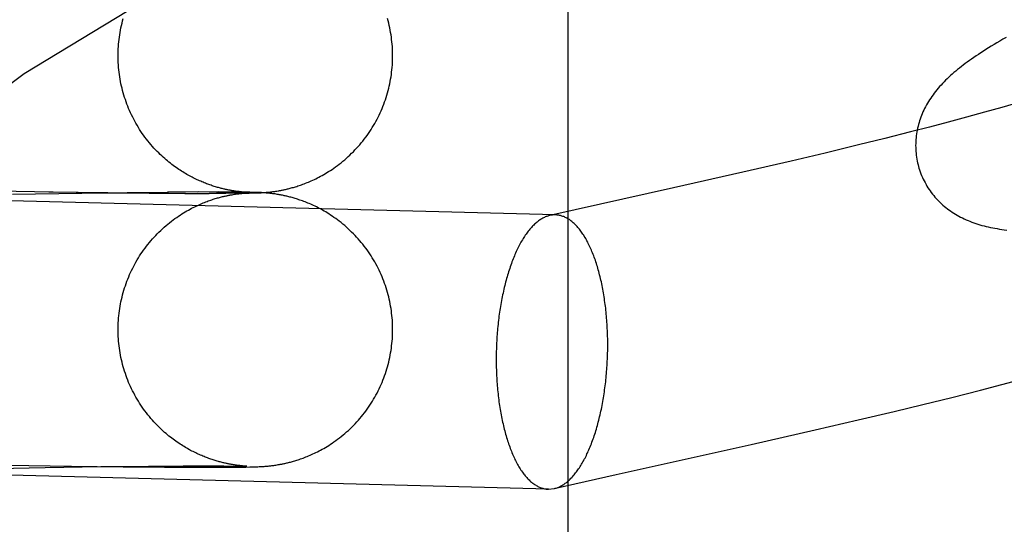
# Model space of a CAD drawing. Header units: inches. Extents: x 0 to 268, y 0 to 174.
# Tile 24 of 85: x 84.0916 to 84.2314, y 89.6219 to 89.6936. Entities that reach past the tile are written whole.
import ezdxf

# ---------------------------------------------------------------- set-up
doc = ezdxf.new("R2010")
doc.units = ezdxf.units.IN
doc.header["$LTSCALE"] = 14.749625
doc.header["$MEASUREMENT"] = 0
doc.linetypes.add('HIDDEN', pattern=[0.2, 0.1, -0.1])
doc.layers.add('DEFAULT_2', color=8, linetype='HIDDEN')

msp = doc.modelspace()

# ---------------------------------------------------------------- linework, layer by layer
at = {"layer": 'DEFAULT_2', "color": 8, "linetype": 'HIDDEN'}
for p, q in [((84.16949, 89.02132), (84.16949, 89.76437)), ((84.2286, 89.68048), (84.22607, 89.67978)), ((84.23108, 89.68117), (84.2286, 89.68048)), ((84.22347, 89.67908), (84.22082, 89.67838)), ((84.22607, 89.67978), (84.22347, 89.67908)), ((84.21812, 89.67768), (84.21446, 89.67676)), ((84.22082, 89.67838), (84.21812, 89.67768)), ((84.21072, 89.67583), (84.20597, 89.67468)), ((84.21446, 89.67676), (84.21072, 89.67583)), ((84.20597, 89.67468), (84.20114, 89.67354)), ((84.20114, 89.67354), (84.19429, 89.67195)), ((84.19429, 89.67195), (84.18443, 89.66972)), ((84.16768, 89.66588), (83.96026, 89.67125)), ((84.08663, 89.66933), (84.09631, 89.66916)), ((84.09053, 89.66884), (84.10037, 89.66899)), ((84.09568, 89.66916), (84.1041, 89.66905)), ((84.0996, 89.66899), (84.10762, 89.66908)), ((84.10352, 89.66904), (84.1102, 89.66899)), ((84.10684, 89.66909), (84.11271, 89.66912)), ((84.10996, 89.66898), (84.11511, 89.66896)), ((84.11691, 89.66915), (84.11257, 89.66913)), ((84.11503, 89.66895), (84.11848, 89.66894)), ((84.11975, 89.66915), (84.11683, 89.66914)), ((84.12085, 89.66895), (84.11847, 89.66895)), ((84.12159, 89.66914), (84.11954, 89.66914)), ((84.12236, 89.66896), (84.12066, 89.66896)), ((84.12287, 89.66912), (84.12136, 89.66913)), ((84.12175, 89.66876), (84.12191, 89.66879)), ((84.12191, 89.66879), (84.12206, 89.66882)), ((84.1221, 89.66927), (84.12196, 89.66929)), ((84.12357, 89.66898), (84.12202, 89.66897)), ((84.12206, 89.66882), (84.1222, 89.66884)), ((84.12224, 89.66925), (84.1221, 89.66927)), ((84.1222, 89.66884), (84.12233, 89.66886)), ((84.12237, 89.66923), (84.12224, 89.66925)), ((84.12233, 89.66886), (84.12246, 89.66887)), ((84.12371, 89.66911), (84.12236, 89.66912)), ((84.1225, 89.66921), (84.12237, 89.66923)), ((84.12246, 89.66887), (84.12258, 89.66889)), ((84.12262, 89.6692), (84.1225, 89.66921)), ((84.12258, 89.66889), (84.1227, 89.6689)), ((84.12274, 89.66919), (84.12262, 89.6692)), ((84.1227, 89.6689), (84.12282, 89.66892)), ((84.12285, 89.66917), (84.12274, 89.66919)), ((84.12328, 89.66899), (84.12281, 89.66898)), ((84.12282, 89.66892), (84.12293, 89.66893)), ((84.12295, 89.66916), (84.12285, 89.66917)), ((84.12293, 89.66893), (84.12303, 89.66894)), ((84.12305, 89.66915), (84.12295, 89.66916)), ((84.12303, 89.66894), (84.12313, 89.66895)), ((84.12315, 89.66914), (84.12305, 89.66915)), ((84.12305, 89.66911), (84.12343, 89.6691)), ((84.12313, 89.66895), (84.12322, 89.66896)), ((84.12324, 89.66913), (84.12315, 89.66914)), ((84.12322, 89.66896), (84.12331, 89.66896)), ((84.12332, 89.66913), (84.12324, 89.66913)), ((84.12357, 89.66899), (84.12328, 89.66899)), ((84.12331, 89.66896), (84.12339, 89.66897)), ((84.1234, 89.66912), (84.12332, 89.66913)), ((84.12339, 89.66897), (84.12346, 89.66898)), ((84.12347, 89.66912), (84.1234, 89.66912)), ((84.12343, 89.6691), (84.12364, 89.6691)), ((84.12346, 89.66898), (84.12356, 89.66898)), ((84.12356, 89.66911), (84.12347, 89.66912)), ((84.12364, 89.6691), (84.12356, 89.66911)), ((84.12356, 89.66898), (84.12362, 89.66899)), ((84.12373, 89.669), (84.12357, 89.66899)), ((84.12357, 89.66898), (84.12418, 89.66899)), ((84.12364, 89.6691), (84.12377, 89.6691)), ((84.12371, 89.6691), (84.12364, 89.6691)), ((84.12364, 89.66899), (84.12371, 89.66899)), ((84.12426, 89.6691), (84.12371, 89.66911)), ((84.12376, 89.6691), (84.12371, 89.6691)), ((84.12371, 89.66899), (84.12376, 89.669)), ((84.12381, 89.669), (84.12373, 89.669)), ((84.12381, 89.66909), (84.12376, 89.6691)), ((84.12377, 89.6691), (84.12381, 89.66909)), ((84.12384, 89.669), (84.12381, 89.669)), ((84.12383, 89.66909), (84.12383, 89.66909)), ((84.12384, 89.66909), (84.12383, 89.66909)), ((84.12418, 89.66899), (84.1246, 89.669)), ((84.12466, 89.66909), (84.12426, 89.6691)), ((84.1246, 89.669), (84.12493, 89.66901)), ((84.12497, 89.66908), (84.12466, 89.66909)), ((84.12493, 89.66901), (84.12516, 89.66901)), ((84.12522, 89.66908), (84.12497, 89.66908)), ((84.12516, 89.66901), (84.12536, 89.66902)), ((84.12543, 89.66907), (84.12522, 89.66908)), ((84.12536, 89.66902), (84.12555, 89.66903)), ((84.12559, 89.66906), (84.12543, 89.66907)), ((84.12555, 89.66903), (84.1257, 89.66904)), ((84.12574, 89.66905), (84.12559, 89.66906)), ((84.1257, 89.66904), (84.12587, 89.66904)), ((84.12591, 89.66905), (84.12574, 89.66905)), ((84.12587, 89.66904), (84.12599, 89.66905)), ((84.12603, 89.66904), (84.12591, 89.66905)), ((84.12599, 89.66905), (84.12612, 89.66906)), ((84.12617, 89.66903), (84.12603, 89.66904)), ((84.12612, 89.66906), (84.12626, 89.66907)), ((84.12631, 89.66902), (84.12617, 89.66903)), ((84.12626, 89.66907), (84.12641, 89.66908)), ((84.12642, 89.66901), (84.12631, 89.66902)), ((84.12641, 89.66908), (84.12651, 89.66909)), ((84.12652, 89.669), (84.12642, 89.66901)), ((84.12651, 89.66909), (84.12662, 89.6691)), ((84.12664, 89.66899), (84.12652, 89.669)), ((84.12662, 89.6691), (84.12673, 89.66911)), ((84.12676, 89.66898), (84.12664, 89.66899)), ((84.12673, 89.66911), (84.12685, 89.66912)), ((84.12688, 89.66897), (84.12676, 89.66898)), ((84.12685, 89.66912), (84.12698, 89.66913)), ((84.12701, 89.66896), (84.12688, 89.66897)), ((84.12698, 89.66913), (84.12711, 89.66914)), ((84.12714, 89.66894), (84.12701, 89.66896)), ((84.12711, 89.66914), (84.12724, 89.66916)), ((84.12727, 89.66893), (84.12714, 89.66894)), ((84.12724, 89.66916), (84.12737, 89.66917)), ((84.1274, 89.66891), (84.12727, 89.66893)), ((84.12737, 89.66917), (84.12751, 89.66919)), ((84.12754, 89.6689), (84.1274, 89.66891)), ((84.12751, 89.66919), (84.12765, 89.66921)), ((84.12768, 89.66888), (84.12754, 89.6689)), ((84.12765, 89.66921), (84.1278, 89.66923)), ((84.12783, 89.66886), (84.12768, 89.66888)), ((84.1278, 89.66923), (84.12795, 89.66925)), ((84.12798, 89.66883), (84.12783, 89.66886)), ((84.12795, 89.66925), (84.12811, 89.66928)), ((84.12811, 89.66928), (84.12828, 89.66931)), ((84.18443, 89.66972), (84.16687, 89.6658)), ((84.16768, 89.66588), (84.16687, 89.6658)), ((84.23107, 89.64176), (84.23409, 89.64256)), ((84.22396, 89.63995), (84.22803, 89.64098)), ((84.22803, 89.64098), (84.23107, 89.64176)), ((84.21988, 89.63894), (84.22396, 89.63995)), ((84.21067, 89.63673), (84.21578, 89.63795)), ((84.21578, 89.63795), (84.21988, 89.63894)), ((84.20455, 89.63531), (84.21067, 89.63673)), ((84.19548, 89.63325), (84.20455, 89.63531)), ((84.16667, 89.62689), (83.95925, 89.63227)), ((84.17628, 89.62896), (84.19548, 89.63325)), ((84.08526, 89.62978), (84.09516, 89.62998)), ((84.08985, 89.63033), (84.09894, 89.63017)), ((84.09516, 89.62998), (84.10309, 89.6301)), ((84.09894, 89.63017), (84.10627, 89.63008)), ((84.10309, 89.6301), (84.10986, 89.63017)), ((84.10627, 89.63008), (84.11213, 89.63003)), ((84.10986, 89.63017), (84.11476, 89.6302)), ((84.11213, 89.63003), (84.11656, 89.63001)), ((84.11476, 89.6302), (84.11825, 89.63021)), ((84.11656, 89.63001), (84.11955, 89.63001)), ((84.11825, 89.63021), (84.12055, 89.6302)), ((84.11955, 89.63001), (84.12154, 89.63002)), ((84.12055, 89.6302), (84.12194, 89.63019)), ((84.12154, 89.63002), (84.12281, 89.63003)), ((84.12209, 89.63034), (84.12194, 89.63036)), ((84.12194, 89.63019), (84.12277, 89.63018)), ((84.12223, 89.63032), (84.12209, 89.63034)), ((84.12236, 89.6303), (84.12223, 89.63032)), ((84.12249, 89.63028), (84.12236, 89.6303)), ((84.12261, 89.63027), (84.12249, 89.63028)), ((84.12273, 89.63025), (84.12261, 89.63027)), ((84.12284, 89.63024), (84.12273, 89.63025)), ((84.12277, 89.63018), (84.12326, 89.63017)), ((84.12281, 89.63003), (84.12367, 89.63004)), ((84.12295, 89.63023), (84.12284, 89.63024)), ((84.12305, 89.63022), (84.12295, 89.63023)), ((84.12314, 89.63021), (84.12305, 89.63022)), ((84.12323, 89.6302), (84.12314, 89.63021)), ((84.12331, 89.63019), (84.12323, 89.6302)), ((84.12326, 89.63017), (84.12354, 89.63017)), ((84.12339, 89.63019), (84.12331, 89.63019)), ((84.1235, 89.63018), (84.12339, 89.63019)), ((84.12359, 89.63017), (84.1235, 89.63018)), ((84.12354, 89.63017), (84.1237, 89.63016)), ((84.12366, 89.63017), (84.12359, 89.63017)), ((84.12373, 89.63016), (84.12366, 89.63017)), ((84.12367, 89.63004), (84.12426, 89.63006)), ((84.12378, 89.63016), (84.12373, 89.63016)), ((84.12382, 89.63016), (84.12378, 89.63016)), ((84.12384, 89.63016), (84.12384, 89.63016)), ((84.12426, 89.63006), (84.12466, 89.63006)), ((84.12466, 89.63006), (84.12495, 89.63007)), ((84.12495, 89.63007), (84.12518, 89.63008)), ((84.12518, 89.63008), (84.12537, 89.63009)), ((84.12537, 89.63009), (84.12556, 89.6301)), ((84.12556, 89.6301), (84.12572, 89.6301)), ((84.12572, 89.6301), (84.12588, 89.63011)), ((84.12588, 89.63011), (84.12601, 89.63012)), ((84.12601, 89.63012), (84.12614, 89.63013)), ((84.12614, 89.63013), (84.12628, 89.63014)), ((84.12628, 89.63014), (84.12642, 89.63015)), ((84.12642, 89.63015), (84.12653, 89.63015)), ((84.12653, 89.63015), (84.12664, 89.63016)), ((84.12664, 89.63016), (84.12675, 89.63017)), ((84.12675, 89.63017), (84.12687, 89.63019)), ((84.12687, 89.63019), (84.12699, 89.6302)), ((84.12699, 89.6302), (84.12712, 89.63021)), ((84.12712, 89.63021), (84.12726, 89.63023)), ((84.12726, 89.63023), (84.12739, 89.63024)), ((84.12739, 89.63024), (84.12753, 89.63026)), ((84.12753, 89.63026), (84.12767, 89.63028)), ((84.12767, 89.63028), (84.12782, 89.6303)), ((84.12782, 89.6303), (84.12797, 89.63032)), ((84.12797, 89.63032), (84.12813, 89.63035)), ((84.12813, 89.63035), (84.1283, 89.63038)), ((84.16749, 89.62698), (84.17628, 89.62896)), ((84.16667, 89.62689), (84.16749, 89.62698))]:
    msp.add_line(p, q, dxfattribs=at)
for points in [[(84.10554, 89.68851), (84.10554, 89.68882), (84.10555, 89.68916), (84.10556, 89.68949), (84.10558, 89.68983), (84.10561, 89.69016), (84.10564, 89.6905), (84.10568, 89.69083), (84.10572, 89.69116), (84.10577, 89.6915), (84.10583, 89.69183), (84.10589, 89.69216), (84.10595, 89.69249), (84.10602, 89.69282), (84.1061, 89.69314), (84.10618, 89.69347), (84.10627, 89.69379)], [(84.14454, 89.68851), (84.14454, 89.68882), (84.14453, 89.68916), (84.14452, 89.6895), (84.1445, 89.68983), (84.14447, 89.69017), (84.14444, 89.6905), (84.1444, 89.69084), (84.14436, 89.69117), (84.14431, 89.6915), (84.14425, 89.69183), (84.14419, 89.69217), (84.14413, 89.6925), (84.14406, 89.69282), (84.14398, 89.69315), (84.1439, 89.69348), (84.14381, 89.6938)], [(84.23169, 89.69111), (84.23124, 89.69085), (84.2308, 89.6906), (84.23038, 89.69035), (84.22997, 89.6901), (84.22958, 89.68986), (84.22919, 89.68963), (84.22882, 89.68939), (84.22846, 89.68916), (84.2281, 89.68893), (84.22776, 89.68871), (84.22743, 89.68848), (84.2271, 89.68826), (84.22679, 89.68804), (84.22648, 89.68783), (84.22618, 89.68761), (84.22589, 89.68739), (84.22561, 89.68718), (84.22533, 89.68697), (84.22506, 89.68675), (84.22479, 89.68654), (84.22453, 89.68632), (84.22428, 89.68611)], [(84.12196, 89.66929), (84.1218, 89.66932), (84.12172, 89.66933), (84.12163, 89.66935), (84.12154, 89.66936), (84.12145, 89.66938), (84.12136, 89.6694), (84.12126, 89.66942), (84.12115, 89.66944), (84.12105, 89.66946), (84.12094, 89.66948), (84.12082, 89.66951), (84.12071, 89.66953), (84.12059, 89.66956), (84.12046, 89.66959), (84.12033, 89.66962), (84.1202, 89.66965), (84.12007, 89.66969), (84.11993, 89.66973), (84.11979, 89.66976), (84.11965, 89.6698), (84.11951, 89.66985), (84.11936, 89.66989), (84.11921, 89.66994), (84.11906, 89.66998), (84.1189, 89.67003), (84.11875, 89.67009), (84.11859, 89.67014), (84.11843, 89.6702), (84.11827, 89.67026), (84.11811, 89.67032), (84.11794, 89.67038), (84.11778, 89.67045), (84.11761, 89.67052), (84.11744, 89.67059), (84.11727, 89.67066), (84.1171, 89.67073), (84.11692, 89.67081), (84.11675, 89.67089), (84.11657, 89.67098), (84.11639, 89.67106), (84.11622, 89.67115), (84.11604, 89.67125), (84.11585, 89.67134), (84.11567, 89.67144), (84.11549, 89.67154), (84.1153, 89.67165), (84.11512, 89.67176), (84.11493, 89.67187), (84.11474, 89.67199), (84.11455, 89.67211), (84.11435, 89.67223), (84.11416, 89.67236), (84.11397, 89.67249), (84.11377, 89.67263), (84.11357, 89.67277), (84.11337, 89.67291), (84.11317, 89.67307), (84.11297, 89.67322), (84.11277, 89.67338), (84.11257, 89.67355), (84.11237, 89.67372), (84.11216, 89.6739), (84.11195, 89.67408), (84.11174, 89.67427), (84.11153, 89.67447), (84.11131, 89.67469), (84.11109, 89.67491), (84.11087, 89.67514), (84.11064, 89.67538), (84.11042, 89.67563), (84.1102, 89.67588), (84.10998, 89.67614), (84.10977, 89.6764), (84.10957, 89.67667), (84.10936, 89.67694), (84.10917, 89.67721), (84.10897, 89.67748), (84.10878, 89.67776), (84.1086, 89.67804), (84.10842, 89.67833), (84.10825, 89.67862), (84.10808, 89.67891), (84.10792, 89.6792), (84.10776, 89.6795), (84.10761, 89.67979), (84.10746, 89.6801), (84.10731, 89.6804), (84.10718, 89.68071), (84.10704, 89.68102), (84.10692, 89.68133), (84.1068, 89.68164), (84.10668, 89.68196), (84.10657, 89.68227), (84.10646, 89.68259), (84.10637, 89.68291), (84.10627, 89.68323), (84.10618, 89.68356), (84.1061, 89.68388), (84.10602, 89.68421), (84.10595, 89.68454), (84.10589, 89.68487), (84.10583, 89.6852), (84.10577, 89.68553), (84.10572, 89.68586), (84.10568, 89.68619), (84.10564, 89.68653), (84.10561, 89.68686), (84.10558, 89.6872), (84.10556, 89.68753), (84.10555, 89.68787), (84.10554, 89.6882), (84.10554, 89.68851)], [(84.12828, 89.66931), (84.12837, 89.66932), (84.12846, 89.66934), (84.12856, 89.66936), (84.12866, 89.66937), (84.12876, 89.66939), (84.12887, 89.66942), (84.12898, 89.66944), (84.12909, 89.66946), (84.12921, 89.66949), (84.12933, 89.66952), (84.12946, 89.66954), (84.12959, 89.66957), (84.12972, 89.66961), (84.12986, 89.66964), (84.13, 89.66968), (84.13014, 89.66972), (84.13029, 89.66976), (84.13044, 89.6698), (84.1306, 89.66984), (84.13075, 89.66989), (84.13092, 89.66994), (84.13108, 89.67), (84.13125, 89.67005), (84.13143, 89.67011), (84.13161, 89.67018), (84.1318, 89.67024), (84.13199, 89.67032), (84.13218, 89.67039), (84.13238, 89.67047), (84.13258, 89.67055), (84.13279, 89.67064), (84.13299, 89.67073), (84.1332, 89.67083), (84.13342, 89.67093), (84.13363, 89.67103), (84.13385, 89.67114), (84.13407, 89.67125), (84.1343, 89.67137), (84.13452, 89.67149), (84.13475, 89.67162), (84.13498, 89.67176), (84.13521, 89.6719), (84.13545, 89.67205), (84.13569, 89.6722), (84.13594, 89.67236), (84.13619, 89.67254), (84.13644, 89.67272), (84.1367, 89.6729), (84.13696, 89.6731), (84.13722, 89.6733), (84.13747, 89.67351), (84.13773, 89.67373), (84.13798, 89.67395), (84.13823, 89.67417), (84.13848, 89.6744), (84.13872, 89.67464), (84.13896, 89.67487), (84.13919, 89.67512), (84.13942, 89.67536), (84.13965, 89.67561), (84.13987, 89.67587), (84.14009, 89.67612), (84.1403, 89.67638), (84.1405, 89.67665), (84.14071, 89.67692), (84.14091, 89.67719), (84.1411, 89.67746), (84.14129, 89.67774), (84.14147, 89.67803), (84.14165, 89.67831), (84.14182, 89.6786), (84.14199, 89.67889), (84.14216, 89.67918), (84.14232, 89.67948), (84.14247, 89.67978), (84.14262, 89.68008), (84.14276, 89.68039), (84.1429, 89.68069), (84.14303, 89.681), (84.14316, 89.68131), (84.14328, 89.68163), (84.1434, 89.68194), (84.14351, 89.68226), (84.14361, 89.68258), (84.14371, 89.6829), (84.14381, 89.68322), (84.1439, 89.68355), (84.14398, 89.68388), (84.14406, 89.6842), (84.14413, 89.68453), (84.14419, 89.68486), (84.14425, 89.68519), (84.14431, 89.68552), (84.14436, 89.68586), (84.1444, 89.68619), (84.14444, 89.68653), (84.14447, 89.68686), (84.1445, 89.6872), (84.14452, 89.68753), (84.14453, 89.68787), (84.14454, 89.6882), (84.14454, 89.68851)], [(84.22428, 89.68611), (84.22403, 89.68589), (84.22379, 89.68568), (84.22355, 89.68546), (84.22332, 89.68524), (84.2231, 89.68502), (84.22288, 89.6848), (84.22266, 89.68458), (84.22245, 89.68435), (84.22225, 89.68413), (84.22205, 89.6839), (84.22186, 89.68367), (84.22167, 89.68344), (84.22149, 89.68321), (84.22132, 89.68297), (84.22115, 89.68274), (84.22098, 89.6825), (84.22083, 89.68226), (84.22067, 89.68201), (84.22053, 89.68177), (84.22038, 89.68152), (84.22025, 89.68127), (84.22012, 89.68102), (84.22, 89.68077), (84.21988, 89.68052), (84.21977, 89.68027), (84.21967, 89.68002), (84.21957, 89.67977), (84.21948, 89.67951), (84.2194, 89.67926), (84.21932, 89.679), (84.21925, 89.67874), (84.21918, 89.67848), (84.21912, 89.67821), (84.21906, 89.67795), (84.21901, 89.67768), (84.21897, 89.67741), (84.21893, 89.67714), (84.2189, 89.67686), (84.21887, 89.67659), (84.21886, 89.67631), (84.21885, 89.67604), (84.21884, 89.67576), (84.21885, 89.67548), (84.21886, 89.6752), (84.21887, 89.67492), (84.2189, 89.67465), (84.21893, 89.67437), (84.21897, 89.67409), (84.21901, 89.67382), (84.21906, 89.67354), (84.21912, 89.67327), (84.21919, 89.67299), (84.21925, 89.67276)], [(84.23349, 89.68187), (84.23189, 89.6814), (84.23108, 89.68117)], [(84.21925, 89.67276), (84.21931, 89.67253), (84.2194, 89.67227), (84.21949, 89.672), (84.21959, 89.67174), (84.21969, 89.67148), (84.2198, 89.67122), (84.21992, 89.67097), (84.22004, 89.67072), (84.22017, 89.67047), (84.22031, 89.67023), (84.22045, 89.66999), (84.22059, 89.66975), (84.22074, 89.66952), (84.2209, 89.66929), (84.22106, 89.66907), (84.22123, 89.66885), (84.2214, 89.66864), (84.22158, 89.66843), (84.22176, 89.66823), (84.22194, 89.66803), (84.22213, 89.66783), (84.22233, 89.66764), (84.22252, 89.66746), (84.22272, 89.66728), (84.22293, 89.6671), (84.22314, 89.66693), (84.22335, 89.66677), (84.22357, 89.6666), (84.22379, 89.66645), (84.22402, 89.66629), (84.22425, 89.66614), (84.22449, 89.66599), (84.22473, 89.66585), (84.22498, 89.66571), (84.22523, 89.66558), (84.22549, 89.66545), (84.22575, 89.66532), (84.22601, 89.6652), (84.22628, 89.66509), (84.22655, 89.66498), (84.22682, 89.66487), (84.2271, 89.66477), (84.22739, 89.66467), (84.22767, 89.66458), (84.22796, 89.66449), (84.22826, 89.6644), (84.22856, 89.66432), (84.22886, 89.66425), (84.22916, 89.66418), (84.22947, 89.66411), (84.22979, 89.66404), (84.2301, 89.66398), (84.23043, 89.66393), (84.23075, 89.66387), (84.23109, 89.66382), (84.23142, 89.66378), (84.23177, 89.66373)], [(84.10554, 89.64958), (84.10554, 89.64989), (84.10555, 89.65022), (84.10556, 89.65056), (84.10558, 89.65089), (84.10561, 89.65123), (84.10564, 89.65156), (84.10568, 89.6519), (84.10572, 89.65223), (84.10577, 89.65256), (84.10583, 89.65289), (84.10589, 89.65322), (84.10595, 89.65355), (84.10602, 89.65388), (84.1061, 89.65421), (84.10618, 89.65453), (84.10627, 89.65486), (84.10637, 89.65518), (84.10647, 89.6555), (84.10657, 89.65582), (84.10668, 89.65614), (84.1068, 89.65645), (84.10692, 89.65677), (84.10705, 89.65708), (84.10718, 89.65739), (84.10732, 89.65769), (84.10746, 89.658), (84.10761, 89.6583), (84.10776, 89.6586), (84.10792, 89.6589), (84.10808, 89.65919), (84.10825, 89.65948), (84.10843, 89.65977), (84.1086, 89.66005), (84.10879, 89.66033), (84.10898, 89.66061), (84.10917, 89.66089), (84.10937, 89.66116), (84.10957, 89.66143), (84.10978, 89.66169), (84.10999, 89.66196), (84.11021, 89.66221), (84.11043, 89.66247), (84.11065, 89.66271), (84.11088, 89.66296), (84.11111, 89.6632), (84.11135, 89.66344), (84.1116, 89.66368), (84.11184, 89.66391), (84.1121, 89.66414), (84.11235, 89.66436), (84.11261, 89.66458), (84.11286, 89.66478), (84.11312, 89.66498), (84.11337, 89.66518), (84.11362, 89.66536), (84.11387, 89.66554), (84.11412, 89.66571), (84.11436, 89.66587), (84.1146, 89.66602), (84.11484, 89.66617), (84.11508, 89.66631), (84.11531, 89.66645), (84.11554, 89.66658), (84.11577, 89.6667), (84.11599, 89.66682), (84.11621, 89.66694), (84.11643, 89.66704), (84.11664, 89.66715), (84.11685, 89.66724), (84.11705, 89.66734), (84.11724, 89.66742), (84.11744, 89.66751), (84.11763, 89.66758), (84.11781, 89.66766), (84.118, 89.66773), (84.11818, 89.6678), (84.11835, 89.66787), (84.11853, 89.66793), (84.1187, 89.66799), (84.11886, 89.66804), (84.11903, 89.6681), (84.11919, 89.66815), (84.11935, 89.6682), (84.11951, 89.66825), (84.11966, 89.66829), (84.11981, 89.66833), (84.11996, 89.66837), (84.1201, 89.66841), (84.12024, 89.66845), (84.12037, 89.66848), (84.1205, 89.66851), (84.12063, 89.66854), (84.12075, 89.66857), (84.12087, 89.66859), (84.12098, 89.66862), (84.12109, 89.66864), (84.12119, 89.66866), (84.12129, 89.66868), (84.12139, 89.6687), (84.12148, 89.66872), (84.12157, 89.66873), (84.12166, 89.66875), (84.12175, 89.66876)], [(84.12376, 89.669), (84.12381, 89.669), (84.12382, 89.669)], [(84.14454, 89.64958), (84.14454, 89.64989), (84.14453, 89.65023), (84.14452, 89.65056), (84.1445, 89.6509), (84.14447, 89.65123), (84.14444, 89.65157), (84.1444, 89.6519), (84.14436, 89.65224), (84.14431, 89.65257), (84.14425, 89.6529), (84.14419, 89.65323), (84.14413, 89.65356), (84.14406, 89.65389), (84.14398, 89.65422), (84.1439, 89.65454), (84.14381, 89.65487), (84.14371, 89.65519), (84.14361, 89.65551), (84.14351, 89.65583), (84.1434, 89.65615), (84.14328, 89.65646), (84.14316, 89.65678), (84.14303, 89.65709), (84.1429, 89.6574), (84.14276, 89.6577), (84.14262, 89.65801), (84.14247, 89.65831), (84.14232, 89.65861), (84.14216, 89.65891), (84.14199, 89.6592), (84.14183, 89.65949), (84.14165, 89.65978), (84.14147, 89.66006), (84.14129, 89.66035), (84.1411, 89.66062), (84.14091, 89.6609), (84.14071, 89.66117), (84.14051, 89.66144), (84.1403, 89.66171), (84.14009, 89.66197), (84.13987, 89.66222), (84.13965, 89.66248), (84.13943, 89.66273), (84.1392, 89.66297), (84.13896, 89.66321), (84.13872, 89.66345), (84.13848, 89.66369), (84.13823, 89.66392), (84.13798, 89.66415), (84.13773, 89.66437), (84.13747, 89.66458), (84.13722, 89.66479), (84.13696, 89.66499), (84.13671, 89.66518), (84.13646, 89.66537), (84.13621, 89.66554), (84.13597, 89.66571), (84.13573, 89.66587), (84.13549, 89.66602), (84.13526, 89.66616), (84.13503, 89.6663), (84.13481, 89.66643), (84.13459, 89.66656), (84.13437, 89.66668), (84.13415, 89.6668), (84.13394, 89.66691), (84.13373, 89.66701), (84.13352, 89.66712), (84.13331, 89.66722), (84.1331, 89.66731), (84.1329, 89.6674), (84.1327, 89.66749), (84.1325, 89.66757), (84.13231, 89.66765), (84.13212, 89.66773), (84.13193, 89.6678), (84.13174, 89.66787), (84.13156, 89.66793), (84.13138, 89.66799), (84.13121, 89.66805), (84.13104, 89.66811), (84.13088, 89.66816), (84.13071, 89.66821), (84.13055, 89.66826), (84.1304, 89.6683), (84.13025, 89.66835), (84.1301, 89.66839), (84.12995, 89.66843), (84.12981, 89.66846), (84.12967, 89.6685), (84.12953, 89.66853), (84.1294, 89.66856), (84.12927, 89.66859), (84.12915, 89.66862), (84.12903, 89.66864), (84.12891, 89.66867), (84.1288, 89.66869), (84.1287, 89.66871), (84.1286, 89.66873), (84.1285, 89.66875), (84.12841, 89.66876), (84.12832, 89.66878), (84.12823, 89.66879), (84.12814, 89.66881), (84.12798, 89.66883)], [(84.1751, 89.64742), (84.1751, 89.64772), (84.17509, 89.64801), (84.17509, 89.64831), (84.17508, 89.6486), (84.17507, 89.64889), (84.17506, 89.64918), (84.17505, 89.64947), (84.17504, 89.64976), (84.17502, 89.65005), (84.17501, 89.65034), (84.17499, 89.65063), (84.17497, 89.65092), (84.17494, 89.6512), (84.17492, 89.65149), (84.17489, 89.65177), (84.17487, 89.65205), (84.17484, 89.65233), (84.17481, 89.65261), (84.17477, 89.65289), (84.17474, 89.65317), (84.1747, 89.65344), (84.17466, 89.65372), (84.17462, 89.65399), (84.17458, 89.65426), (84.17454, 89.65453), (84.17449, 89.6548), (84.17445, 89.65506), (84.1744, 89.65532), (84.17435, 89.65558), (84.1743, 89.65584), (84.17424, 89.6561), (84.17419, 89.65635), (84.17413, 89.6566), (84.17407, 89.65685), (84.17402, 89.6571), (84.17395, 89.65735), (84.17389, 89.65759), (84.17383, 89.65783), (84.17376, 89.65807), (84.17369, 89.6583), (84.17363, 89.65853), (84.17356, 89.65876), (84.17348, 89.65899), (84.17341, 89.65921), (84.17334, 89.65943), (84.17326, 89.65965), (84.17318, 89.65986), (84.1731, 89.66007), (84.17302, 89.66028), (84.17294, 89.66049), (84.17286, 89.66069), (84.17278, 89.66089), (84.17269, 89.66108), (84.1726, 89.66127), (84.17252, 89.66146), (84.17243, 89.66165), (84.17234, 89.66183), (84.17225, 89.66201), (84.17215, 89.66218), (84.17206, 89.66235), (84.17197, 89.66252), (84.17187, 89.66268), (84.17177, 89.66284), (84.17168, 89.663), (84.17158, 89.66315), (84.17148, 89.6633), (84.17138, 89.66344), (84.17127, 89.66358), (84.17117, 89.66372), (84.17107, 89.66385), (84.17096, 89.66398), (84.17086, 89.66411), (84.17075, 89.66423), (84.17064, 89.66434), (84.17053, 89.66446), (84.17043, 89.66456), (84.17032, 89.66467), (84.17021, 89.66477), (84.1701, 89.66486), (84.16998, 89.66496), (84.16987, 89.66504), (84.16976, 89.66513), (84.16965, 89.66521), (84.16953, 89.66528), (84.16942, 89.66535), (84.1693, 89.66542), (84.16919, 89.66548), (84.16907, 89.66554), (84.16895, 89.66559), (84.16884, 89.66564), (84.16872, 89.66568), (84.1686, 89.66572), (84.16849, 89.66576), (84.16837, 89.66579), (84.16825, 89.66581), (84.16813, 89.66584), (84.16801, 89.66585), (84.16789, 89.66587), (84.16777, 89.66588), (84.16768, 89.66588)], [(84.16687, 89.6658), (84.16682, 89.66579), (84.1667, 89.66576), (84.16658, 89.66572), (84.16646, 89.66568), (84.16634, 89.66564), (84.16622, 89.66559), (84.1661, 89.66553), (84.16598, 89.66548), (84.16586, 89.66541), (84.16575, 89.66535), (84.16563, 89.66528), (84.16551, 89.6652), (84.1654, 89.66512), (84.16528, 89.66504), (84.16516, 89.66495), (84.16505, 89.66486), (84.16493, 89.66476), (84.16482, 89.66466), (84.1647, 89.66456), (84.16459, 89.66445), (84.16448, 89.66434), (84.16437, 89.66422), (84.16425, 89.6641), (84.16414, 89.66397), (84.16403, 89.66385), (84.16392, 89.66371), (84.16381, 89.66358), (84.16371, 89.66343), (84.1636, 89.66329), (84.16349, 89.66314), (84.16339, 89.66299), (84.16328, 89.66283), (84.16318, 89.66267), (84.16308, 89.66251), (84.16297, 89.66234), (84.16287, 89.66217), (84.16277, 89.662), (84.16267, 89.66182), (84.16258, 89.66164), (84.16248, 89.66145), (84.16238, 89.66126), (84.16229, 89.66107), (84.1622, 89.66087), (84.1621, 89.66068), (84.16201, 89.66047), (84.16192, 89.66027), (84.16183, 89.66006), (84.16174, 89.65985), (84.16166, 89.65963), (84.16157, 89.65942), (84.16149, 89.6592), (84.16141, 89.65897), (84.16132, 89.65875), (84.16124, 89.65852), (84.16117, 89.65829), (84.16109, 89.65805), (84.16101, 89.65781), (84.16094, 89.65757), (84.16087, 89.65733), (84.16079, 89.65709), (84.16072, 89.65684), (84.16065, 89.65659), (84.16059, 89.65634), (84.16052, 89.65608), (84.16046, 89.65583), (84.1604, 89.65557), (84.16033, 89.65531), (84.16027, 89.65505), (84.16022, 89.65478), (84.16016, 89.65451), (84.16011, 89.65425), (84.16005, 89.65398), (84.16, 89.6537), (84.15995, 89.65343), (84.1599, 89.65315), (84.15986, 89.65288), (84.15981, 89.6526), (84.15977, 89.65232), (84.15973, 89.65204), (84.15969, 89.65176), (84.15965, 89.65147), (84.15961, 89.65119), (84.15958, 89.6509), (84.15954, 89.65061), (84.15951, 89.65033), (84.15948, 89.65004), (84.15945, 89.64975), (84.15943, 89.64946), (84.1594, 89.64917), (84.15938, 89.64887), (84.15936, 89.64858), (84.15934, 89.64829), (84.15933, 89.648), (84.15931, 89.6477), (84.1593, 89.64741), (84.15928, 89.64711), (84.15928, 89.64682), (84.15927, 89.64653), (84.15926, 89.64623), (84.15926, 89.64594), (84.15925, 89.64564), (84.15925, 89.64535)], [(84.12194, 89.63036), (84.12179, 89.63039), (84.1217, 89.6304), (84.12162, 89.63042), (84.12153, 89.63043), (84.12144, 89.63045), (84.12134, 89.63047), (84.12124, 89.63049), (84.12114, 89.63051), (84.12103, 89.63053), (84.12092, 89.63055), (84.12081, 89.63058), (84.12069, 89.6306), (84.12057, 89.63063), (84.12045, 89.63066), (84.12032, 89.63069), (84.12019, 89.63072), (84.12005, 89.63076), (84.11992, 89.6308), (84.11978, 89.63083), (84.11963, 89.63088), (84.11949, 89.63092), (84.11934, 89.63096), (84.11919, 89.63101), (84.11904, 89.63106), (84.11889, 89.63111), (84.11873, 89.63116), (84.11857, 89.63121), (84.11841, 89.63127), (84.11825, 89.63133), (84.11809, 89.63139), (84.11792, 89.63145), (84.11776, 89.63152), (84.11759, 89.63159), (84.11742, 89.63166), (84.11725, 89.63173), (84.11708, 89.63181), (84.11691, 89.63189), (84.11673, 89.63197), (84.11656, 89.63205), (84.11638, 89.63214), (84.1162, 89.63223), (84.11602, 89.63232), (84.11584, 89.63241), (84.11566, 89.63251), (84.11547, 89.63262), (84.11529, 89.63272), (84.1151, 89.63283), (84.11491, 89.63294), (84.11473, 89.63306), (84.11453, 89.63318), (84.11434, 89.6333), (84.11415, 89.63343), (84.11395, 89.63356), (84.11376, 89.6337), (84.11356, 89.63384), (84.11336, 89.63399), (84.11317, 89.63414), (84.11297, 89.63429), (84.11276, 89.63445), (84.11256, 89.63462), (84.11236, 89.63479), (84.11215, 89.63497), (84.11195, 89.63515), (84.11174, 89.63535), (84.11153, 89.63555), (84.11131, 89.63576), (84.11109, 89.63598), (84.11086, 89.63621), (84.11064, 89.63645), (84.11042, 89.6367), (84.1102, 89.63695), (84.10998, 89.63721), (84.10977, 89.63747), (84.10956, 89.63774), (84.10936, 89.63801), (84.10916, 89.63828), (84.10897, 89.63855), (84.10878, 89.63883), (84.1086, 89.63911), (84.10842, 89.6394), (84.10825, 89.63968), (84.10808, 89.63998), (84.10792, 89.64027), (84.10776, 89.64057), (84.1076, 89.64086), (84.10746, 89.64117), (84.10731, 89.64147), (84.10718, 89.64178), (84.10704, 89.64208), (84.10692, 89.6424), (84.1068, 89.64271), (84.10668, 89.64302), (84.10657, 89.64334), (84.10646, 89.64366), (84.10636, 89.64398), (84.10627, 89.6443), (84.10618, 89.64463), (84.1061, 89.64495), (84.10602, 89.64528), (84.10595, 89.64561), (84.10589, 89.64594), (84.10582, 89.64627), (84.10577, 89.6466), (84.10572, 89.64693), (84.10568, 89.64726), (84.10564, 89.64759), (84.10561, 89.64793), (84.10558, 89.64826), (84.10556, 89.6486), (84.10555, 89.64893), (84.10554, 89.64927), (84.10554, 89.64958)], [(84.1283, 89.63038), (84.12839, 89.63039), (84.12848, 89.63041), (84.12858, 89.63043), (84.12868, 89.63045), (84.12878, 89.63047), (84.12889, 89.63049), (84.129, 89.63051), (84.12912, 89.63053), (84.12924, 89.63056), (84.12936, 89.63059), (84.12949, 89.63062), (84.12962, 89.63065), (84.12975, 89.63068), (84.12989, 89.63072), (84.13003, 89.63075), (84.13018, 89.63079), (84.13032, 89.63083), (84.13047, 89.63088), (84.13063, 89.63092), (84.13079, 89.63097), (84.13095, 89.63102), (84.13111, 89.63107), (84.13128, 89.63113), (84.13146, 89.63119), (84.13164, 89.63125), (84.13182, 89.63132), (84.13201, 89.63139), (84.1322, 89.63147), (84.1324, 89.63155), (84.1326, 89.63163), (84.13281, 89.63172), (84.13301, 89.63181), (84.13322, 89.6319), (84.13344, 89.632), (84.13365, 89.63211), (84.13387, 89.63222), (84.13409, 89.63233), (84.13431, 89.63245), (84.13454, 89.63257), (84.13477, 89.6327), (84.135, 89.63283), (84.13523, 89.63297), (84.13547, 89.63312), (84.13571, 89.63328), (84.13596, 89.63344), (84.13621, 89.63361), (84.13647, 89.6338), (84.13672, 89.63399), (84.13698, 89.63419), (84.13724, 89.63439), (84.1375, 89.6346), (84.13776, 89.63481), (84.13801, 89.63504), (84.13826, 89.63526), (84.1385, 89.63549), (84.13874, 89.63572), (84.13898, 89.63596), (84.13921, 89.6362), (84.13944, 89.63645), (84.13967, 89.6367), (84.13989, 89.63695), (84.1401, 89.63721), (84.14031, 89.63747), (84.14052, 89.63774), (84.14072, 89.638), (84.14092, 89.63828), (84.14111, 89.63855), (84.1413, 89.63883), (84.14148, 89.63911), (84.14166, 89.63939), (84.14184, 89.63968), (84.142, 89.63997), (84.14217, 89.64027), (84.14232, 89.64056), (84.14248, 89.64086), (84.14263, 89.64116), (84.14277, 89.64147), (84.14291, 89.64177), (84.14304, 89.64208), (84.14316, 89.64239), (84.14329, 89.64271), (84.1434, 89.64302), (84.14351, 89.64334), (84.14362, 89.64366), (84.14372, 89.64398), (84.14381, 89.6443), (84.1439, 89.64463), (84.14398, 89.64495), (84.14406, 89.64528), (84.14413, 89.64561), (84.1442, 89.64594), (84.14426, 89.64627), (84.14431, 89.6466), (84.14436, 89.64693), (84.1444, 89.64726), (84.14444, 89.6476), (84.14447, 89.64793), (84.1445, 89.64827), (84.14452, 89.6486), (84.14453, 89.64894), (84.14454, 89.64927), (84.14454, 89.64958)], [(84.16749, 89.62698), (84.16753, 89.62699), (84.16765, 89.62702), (84.16777, 89.62705), (84.16789, 89.62709), (84.16801, 89.62714), (84.16813, 89.62719), (84.16825, 89.62724), (84.16837, 89.6273), (84.16849, 89.62736), (84.1686, 89.62743), (84.16872, 89.6275), (84.16884, 89.62757), (84.16895, 89.62765), (84.16907, 89.62773), (84.16919, 89.62782), (84.1693, 89.62791), (84.16942, 89.62801), (84.16953, 89.62811), (84.16965, 89.62821), (84.16976, 89.62832), (84.16987, 89.62844), (84.16998, 89.62855), (84.1701, 89.62867), (84.17021, 89.6288), (84.17032, 89.62893), (84.17043, 89.62906), (84.17053, 89.6292), (84.17064, 89.62934), (84.17075, 89.62948), (84.17086, 89.62963), (84.17096, 89.62978), (84.17107, 89.62994), (84.17117, 89.6301), (84.17127, 89.63026), (84.17138, 89.63043), (84.17148, 89.6306), (84.17158, 89.63078), (84.17168, 89.63096), (84.17177, 89.63114), (84.17187, 89.63132), (84.17197, 89.63151), (84.17206, 89.6317), (84.17215, 89.6319), (84.17225, 89.6321), (84.17234, 89.6323), (84.17243, 89.6325), (84.17252, 89.63271), (84.1726, 89.63292), (84.17269, 89.63314), (84.17278, 89.63336), (84.17286, 89.63358), (84.17294, 89.6338), (84.17302, 89.63403), (84.1731, 89.63425), (84.17318, 89.63449), (84.17326, 89.63472), (84.17334, 89.63496), (84.17341, 89.6352), (84.17348, 89.63544), (84.17356, 89.63569), (84.17363, 89.63593), (84.17369, 89.63618), (84.17376, 89.63643), (84.17383, 89.63669), (84.17389, 89.63695), (84.17395, 89.6372), (84.17402, 89.63746), (84.17407, 89.63773), (84.17413, 89.63799), (84.17419, 89.63826), (84.17424, 89.63853), (84.1743, 89.6388), (84.17435, 89.63907), (84.1744, 89.63934), (84.17445, 89.63962), (84.17449, 89.6399), (84.17454, 89.64017), (84.17458, 89.64045), (84.17462, 89.64074), (84.17466, 89.64102), (84.1747, 89.6413), (84.17474, 89.64159), (84.17477, 89.64187), (84.17481, 89.64216), (84.17484, 89.64245), (84.17487, 89.64274), (84.17489, 89.64303), (84.17492, 89.64332), (84.17494, 89.64361), (84.17497, 89.6439), (84.17499, 89.64419), (84.17501, 89.64448), (84.17502, 89.64478), (84.17504, 89.64507), (84.17505, 89.64536), (84.17506, 89.64566), (84.17507, 89.64595), (84.17508, 89.64625), (84.17509, 89.64654), (84.17509, 89.64684), (84.1751, 89.64713), (84.1751, 89.64742)], [(84.15925, 89.64535), (84.15925, 89.64505), (84.15926, 89.64476), (84.15926, 89.64447), (84.15927, 89.64418), (84.15928, 89.64388), (84.15928, 89.64359), (84.1593, 89.6433), (84.15931, 89.64301), (84.15933, 89.64272), (84.15934, 89.64243), (84.15936, 89.64214), (84.15938, 89.64186), (84.1594, 89.64157), (84.15943, 89.64129), (84.15945, 89.641), (84.15948, 89.64072), (84.15951, 89.64044), (84.15954, 89.64016), (84.15958, 89.63988), (84.15961, 89.6396), (84.15965, 89.63933), (84.15969, 89.63905), (84.15973, 89.63878), (84.15977, 89.63851), (84.15981, 89.63824), (84.15986, 89.63798), (84.1599, 89.63771), (84.15995, 89.63745), (84.16, 89.63719), (84.16005, 89.63693), (84.16011, 89.63667), (84.16016, 89.63642), (84.16022, 89.63617), (84.16027, 89.63592), (84.16033, 89.63567), (84.1604, 89.63543), (84.16046, 89.63518), (84.16052, 89.63494), (84.16059, 89.63471), (84.16065, 89.63447), (84.16072, 89.63424), (84.16079, 89.63401), (84.16087, 89.63379), (84.16094, 89.63356), (84.16101, 89.63334), (84.16109, 89.63313), (84.16117, 89.63291), (84.16124, 89.6327), (84.16132, 89.63249), (84.16141, 89.63229), (84.16149, 89.63209), (84.16157, 89.63189), (84.16166, 89.63169), (84.16174, 89.6315), (84.16183, 89.63131), (84.16192, 89.63113), (84.16201, 89.63095), (84.1621, 89.63077), (84.1622, 89.63059), (84.16229, 89.63042), (84.16238, 89.63026), (84.16248, 89.63009), (84.16258, 89.62993), (84.16267, 89.62978), (84.16277, 89.62962), (84.16287, 89.62948), (84.16297, 89.62933), (84.16308, 89.62919), (84.16318, 89.62905), (84.16328, 89.62892), (84.16339, 89.62879), (84.16349, 89.62867), (84.1636, 89.62855), (84.16371, 89.62843), (84.16381, 89.62832), (84.16392, 89.62821), (84.16403, 89.6281), (84.16414, 89.628), (84.16425, 89.62791), (84.16437, 89.62782), (84.16448, 89.62773), (84.16459, 89.62765), (84.1647, 89.62757), (84.16482, 89.62749), (84.16493, 89.62742), (84.16505, 89.62736), (84.16516, 89.62729), (84.16528, 89.62724), (84.1654, 89.62718), (84.16551, 89.62714), (84.16563, 89.62709), (84.16575, 89.62705), (84.16586, 89.62702), (84.16598, 89.62699), (84.1661, 89.62696), (84.16622, 89.62694), (84.16634, 89.62692), (84.16646, 89.62691), (84.16658, 89.6269), (84.16667, 89.62689)], [(84.12372, 89.63016), (84.1238, 89.63016), (84.12381, 89.63016)]]:
    msp.add_lwpolyline(points, dxfattribs=at)
msp.add_arc((84.23199, 89.47865), 0.25, 90, 270, dxfattribs=at)

doc.saveas('drawing.dxf')
